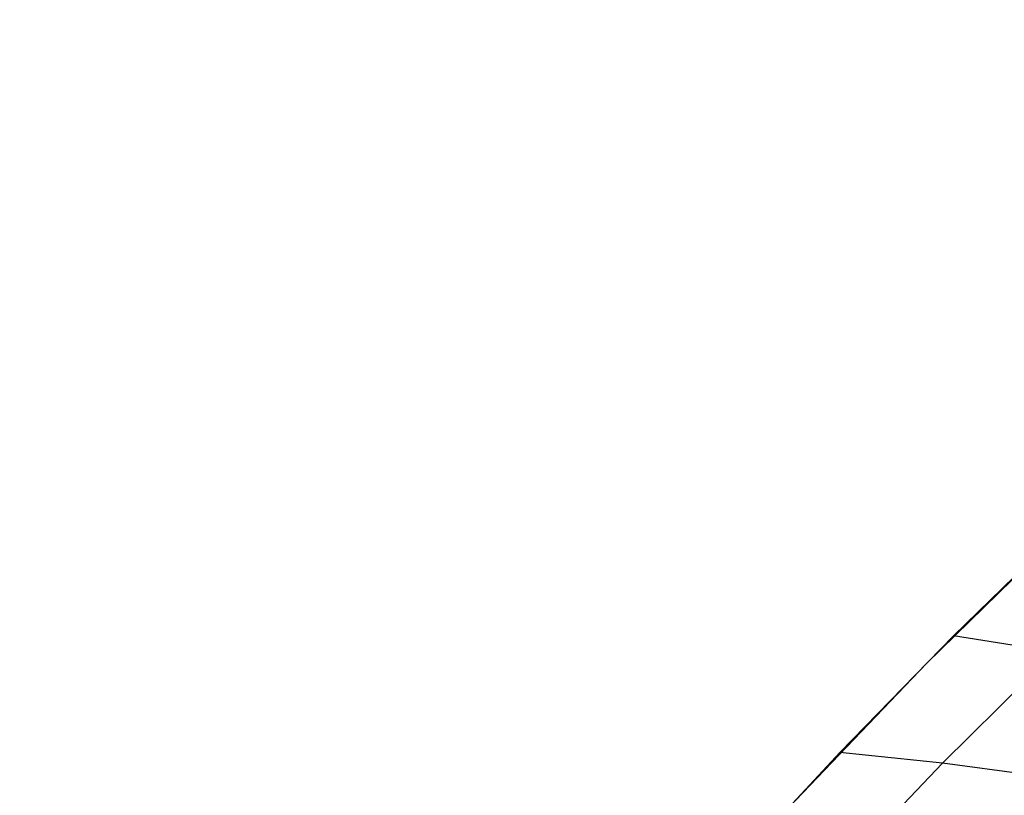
# Model space of a CAD drawing. Extents: x -919 to -345, y -585 to -19.
# Tile 52 of 123: x -879 to -829, y -114 to -75. Entities that reach past the tile are written whole.
import ezdxf

# ---------------------------------------------------------------- set-up
doc = ezdxf.new("R2010")
doc.units = 0
doc.layers.add('SCHIUMATO', color=84, linetype='CONTINUOUS')
doc.layers.add('TELAIO', color=3, linetype='CONTINUOUS')

msp = doc.modelspace()

# ---------------------------------------------------------------- linework, layer by layer
at = {"layer": 'SCHIUMATO'}
for p, q in [((-832.937, -107.507, 312.814), (-825.263, -100.003, 313.135)), ((-825.657, -100.352, 313.121), (-831.586, -106.122, 312.875)), ((-831.586, -106.122, 312.875), (-837.367, -112.049, 312.618)), ((-826.43, -106.936, 302.134), (-831.586, -106.122, 312.875)), ((-826.43, -106.936, 302.134), (-832.134, -112.596, 301.758)), ((-840.357, -115.267, 312.477), (-832.937, -107.507, 312.814)), ((-837.367, -112.049, 312.618), (-842.992, -118.123, 312.353)), ((-832.134, -112.596, 301.758), (-837.367, -112.049, 312.618)), ((-832.134, -112.596, 301.758), (-837.691, -118.399, 301.373)), ((-822.556, -113.877, 280.851), (-832.134, -112.596, 301.758))]:
    msp.add_line(p, q, dxfattribs=at)
at = {"layer": 'TELAIO', "extrusion": (1.21317e-15, -0.04013, 0.999194)}
msp.add_arc((-631.948, -357.63, 226.069), 291.852, 90, 147.86234, dxfattribs=at)
at = {"layer": 'TELAIO', "extrusion": (7.91272e-16, -0.04013, 0.999194)}
msp.add_arc((-631.948, -357.63, 231.265), 287.057, 90, 147.86234, dxfattribs=at)
at = {"layer": 'TELAIO', "extrusion": (9.99739e-16, -0.04013, 0.999194)}
msp.add_arc((-631.948, -357.63, 221.273), 286.656, 90, 147.86234, dxfattribs=at)
at = {"layer": 'TELAIO', "extrusion": (1.21182e-15, -0.04013, 0.999194)}
msp.add_arc((-631.948, -357.63, 226.47), 281.86, 90, 147.86234, dxfattribs=at)

doc.saveas('drawing.dxf')
